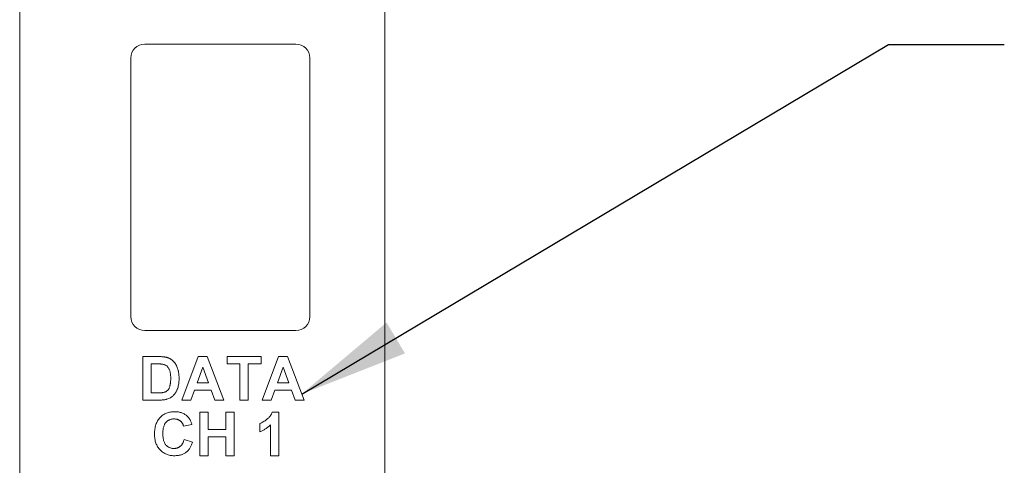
# Paper-space layout 'Sheet2' of a CAD drawing. Header units: inches. Extents: x 1 to 35, y 0.9 to 23.2.
# Tile 28 of 31: x 24.5 to 26.6, y 14.6 to 15.6. Entities that reach past the tile are written whole.
import ezdxf

# ---------------------------------------------------------------- set-up
doc = ezdxf.new("R2010")
doc.units = ezdxf.units.IN
doc.header["$MEASUREMENT"] = 0
doc.dimstyles.new('SLDDIMSTYLE13', dxfattribs={"dimtxt": 0, "dimasz": 0.23622, "dimexe": 0, "dimexo": 0.0625, "dimgap": 0, "dimtad": 0, "dimtih": 1, "dimtoh": 1, "dimdec": 0, "dimrnd": 1e-09, "dimzin": 0, "dimdsep": 46, "dimtxsty": 'Standard', "dimsah": 1, "dimcen": 0.09, "dimadec": 0, "dimazin": 0, "dimtfac": 0.23622, "dimtdec": 0, "dimtofl": 0, "dimtmove": 0, "dimatfit": 3, "dimfxl": 1, "dimfrac": 2, "dimtolj": 1, "dimtzin": 0, "dimarcsym": 0})

psp = doc.layouts.new('Sheet2')

# ---------------------------------------------------------------- linework, layer by layer
at = {"color": 7, "linetype": 'Continuous', "lineweight": 0}
for p, q in [((24.499, 17.5528), (24.499, 8.2851)), ((25.2864, 8.2851), (25.2864, 17.5528)), ((25.0945, 15.5478), (24.7687, 15.5478)), ((24.7387, 15.5178), (24.7387, 14.9597)), ((25.1245, 14.9597), (25.1245, 15.5178)), ((24.7687, 14.9297), (25.0945, 14.9297)), ((24.7645, 14.8735), (24.7989, 14.8735)), ((24.7645, 14.7797), (24.7645, 14.8735)), ((24.8486, 14.7797), (24.8841, 14.8735)), ((24.8841, 14.8735), (24.9032, 14.8735)), ((24.9032, 14.8735), (24.9388, 14.7797)), ((24.946, 14.8735), (25.0194, 14.8735)), ((24.946, 14.8579), (24.946, 14.8735)), ((25.0194, 14.8735), (25.0194, 14.8579)), ((25.0218, 14.7797), (25.0573, 14.8735)), ((25.0573, 14.8735), (25.0764, 14.8735)), ((25.0764, 14.8735), (25.112, 14.7797)), ((24.7825, 14.8579), (24.7825, 14.7953)), ((24.7914, 14.8579), (24.7825, 14.8579)), ((24.8937, 14.8506), (24.8814, 14.817)), ((24.9061, 14.817), (24.8937, 14.8506)), ((24.9737, 14.8579), (24.946, 14.8579)), ((24.9737, 14.7797), (24.9737, 14.8579)), ((25.0194, 14.8579), (24.9917, 14.8579)), ((24.9917, 14.8579), (24.9917, 14.7797)), ((25.0669, 14.8506), (25.0546, 14.817)), ((25.0792, 14.817), (25.0669, 14.8506)), ((24.8758, 14.8013), (24.8679, 14.7797)), ((24.9118, 14.8013), (24.8758, 14.8013)), ((24.8814, 14.817), (24.9061, 14.817)), ((24.9197, 14.7797), (24.9118, 14.8013)), ((25.049, 14.8013), (25.041, 14.7797)), ((25.085, 14.8013), (25.049, 14.8013)), ((25.0546, 14.817), (25.0792, 14.817)), ((25.0929, 14.7797), (25.085, 14.8013)), ((24.7999, 14.7797), (24.7645, 14.7797)), ((24.7825, 14.7953), (24.7973, 14.7953)), ((24.8679, 14.7797), (24.8486, 14.7797)), ((24.9388, 14.7797), (24.9197, 14.7797)), ((24.9917, 14.7797), (24.9737, 14.7797)), ((25.041, 14.7797), (25.0218, 14.7797)), ((25.112, 14.7797), (25.0929, 14.7797)), ((24.8871, 14.7535), (24.9052, 14.7535)), ((24.8871, 14.6597), (24.8871, 14.7535)), ((24.9052, 14.7535), (24.9052, 14.7162)), ((24.9436, 14.7535), (24.9617, 14.7535)), ((24.9436, 14.7162), (24.9436, 14.7535)), ((24.9617, 14.7535), (24.9617, 14.6597)), ((25.0434, 14.7535), (25.0579, 14.7535)), ((25.0579, 14.7535), (25.0579, 14.6597)), ((24.8703, 14.727), (24.8522, 14.7234)), ((24.9052, 14.7162), (24.9436, 14.7162)), ((25.017, 14.7114), (25.017, 14.7294)), ((25.0398, 14.6597), (25.0398, 14.7265)), ((24.8534, 14.6946), (24.8715, 14.6886)), ((24.9436, 14.7006), (24.9052, 14.7006)), ((24.9052, 14.7006), (24.9052, 14.6597)), ((24.9436, 14.6597), (24.9436, 14.7006)), ((24.9052, 14.6597), (24.8871, 14.6597)), ((24.9617, 14.6597), (24.9436, 14.6597)), ((25.0579, 14.6597), (25.0398, 14.6597))]:
    psp.add_line(p, q, dxfattribs=at)
for centre, start, end in [((24.7687, 15.5178), 90, 180), ((25.0945, 15.5178), 0, 90), ((24.7687, 14.9597), 180, 270), ((25.0945, 14.9597), 270, 0)]:
    psp.add_arc(centre, 0.03, start, end, dxfattribs=at)
for points, knots in [([(24.7989, 14.8735), (24.7998, 14.8735), (24.8016, 14.8735), (24.8043, 14.8734), (24.8068, 14.8733), (24.8091, 14.8731), (24.8112, 14.8728), (24.8132, 14.8725), (24.8149, 14.8722), (24.8161, 14.8719), (24.8166, 14.8717)], [0, 0, 0, 0, 0.15747, 0.30663, 0.445395, 0.573987, 0.694437, 0.804898, 0.906812, 1, 1, 1, 1]), ([(24.8166, 14.8717), (24.8173, 14.8715), (24.8186, 14.8711), (24.8206, 14.8703), (24.8224, 14.8694), (24.8242, 14.8684), (24.8259, 14.8672), (24.8276, 14.8659), (24.8292, 14.8646), (24.8312, 14.8626), (24.8335, 14.8598), (24.8359, 14.8562), (24.838, 14.8522), (24.8394, 14.8486), (24.8403, 14.8455), (24.8409, 14.8431), (24.8414, 14.8405), (24.8419, 14.8378), (24.8422, 14.835), (24.8425, 14.832), (24.8426, 14.8289), (24.8426, 14.8268), (24.8426, 14.8257)], [0, 0, 0, 0, 0.037277, 0.074005, 0.110334, 0.146703, 0.182877, 0.219397, 0.255895, 0.293019, 0.368231, 0.4447, 0.523118, 0.604669, 0.647177, 0.691463, 0.737958, 0.786109, 0.836321, 0.888668, 0.943198, 1, 1, 1, 1]), ([(24.8077, 14.857), (24.8073, 14.857), (24.8065, 14.8572), (24.8051, 14.8574), (24.8034, 14.8575), (24.8015, 14.8577), (24.7993, 14.8577), (24.7969, 14.8578), (24.7942, 14.8578), (24.7924, 14.8579), (24.7914, 14.8579)], [0, 0, 0, 0, 0.0723423, 0.1592701, 0.2619318, 0.378246, 0.5116386, 0.6587658, 0.8219215, 1, 1, 1, 1]), ([(24.8246, 14.8266), (24.8246, 14.8274), (24.8246, 14.8292), (24.8245, 14.8317), (24.8243, 14.834), (24.8241, 14.8362), (24.8238, 14.8382), (24.8235, 14.8401), (24.8231, 14.8418), (24.8225, 14.8438), (24.8215, 14.8461), (24.8203, 14.8486), (24.8187, 14.8507), (24.817, 14.8526), (24.815, 14.8541), (24.8128, 14.8553), (24.8104, 14.8563), (24.8086, 14.8567), (24.8077, 14.857)], [0, 0, 0, 0, 0.069864, 0.13534, 0.196468, 0.253839, 0.30748, 0.356982, 0.403039, 0.445212, 0.523136, 0.595975, 0.664372, 0.729445, 0.793605, 0.859261, 0.927685, 1, 1, 1, 1]), ([(24.8093, 14.7962), (24.8101, 14.7964), (24.8116, 14.7968), (24.8138, 14.7977), (24.8157, 14.7988), (24.8174, 14.8001), (24.819, 14.8018), (24.8204, 14.8039), (24.8216, 14.8064), (24.8225, 14.8088), (24.8231, 14.811), (24.8235, 14.8128), (24.8238, 14.8147), (24.8241, 14.8168), (24.8243, 14.819), (24.8245, 14.8214), (24.8246, 14.8239), (24.8246, 14.8257), (24.8246, 14.8266)], [0, 0, 0, 0, 0.064918, 0.126443, 0.185879, 0.243017, 0.302491, 0.369364, 0.444572, 0.529178, 0.575517, 0.625405, 0.678868, 0.735605, 0.796189, 0.860141, 0.928064, 1, 1, 1, 1]), ([(24.8426, 14.8257), (24.8426, 14.8238), (24.8425, 14.8202), (24.842, 14.815), (24.8411, 14.8102), (24.8402, 14.8072), (24.8398, 14.8057)], [0, 0, 0, 0, 0.275799, 0.534313, 0.774076, 1, 1, 1, 1]), ([(24.7973, 14.7953), (24.798, 14.7953), (24.7993, 14.7953), (24.8012, 14.7954), (24.8029, 14.7955), (24.8045, 14.7955), (24.8059, 14.7957), (24.8072, 14.7958), (24.8083, 14.796), (24.809, 14.7962), (24.8093, 14.7962)], [0, 0, 0, 0, 0.166673, 0.320909, 0.464346, 0.593863, 0.712744, 0.82094, 0.915687, 1, 1, 1, 1]), ([(24.8398, 14.8057), (24.8395, 14.8049), (24.8389, 14.8033), (24.8379, 14.8009), (24.8368, 14.7986), (24.8355, 14.7965), (24.8342, 14.7945), (24.8329, 14.7926), (24.8314, 14.7908), (24.8303, 14.7897), (24.8298, 14.7892)], [0, 0, 0, 0, 0.136343, 0.269093, 0.397722, 0.522644, 0.645115, 0.765556, 0.88367, 1, 1, 1, 1]), ([(24.8165, 14.7817), (24.816, 14.7815), (24.8149, 14.7812), (24.8131, 14.7808), (24.8112, 14.7804), (24.8092, 14.7802), (24.8071, 14.78), (24.8048, 14.7798), (24.8024, 14.7797), (24.8007, 14.7797), (24.7999, 14.7797)], [0, 0, 0, 0, 0.0998876, 0.2073115, 0.3208383, 0.4424484, 0.5701848, 0.7054325, 0.849416, 1, 1, 1, 1]), ([(24.8298, 14.7892), (24.8289, 14.7884), (24.8271, 14.7868), (24.824, 14.7848), (24.8204, 14.783), (24.8179, 14.7821), (24.8165, 14.7817)], [0, 0, 0, 0, 0.2277753, 0.4681943, 0.7242247, 1, 1, 1, 1]), ([(24.7897, 14.7064), (24.7897, 14.7082), (24.7898, 14.7119), (24.7904, 14.7171), (24.7913, 14.7221), (24.7926, 14.7267), (24.7943, 14.731), (24.7963, 14.735), (24.7988, 14.7387), (24.8016, 14.7421), (24.8047, 14.745), (24.8081, 14.7476), (24.8117, 14.7498), (24.8155, 14.7516), (24.8196, 14.753), (24.8239, 14.754), (24.8284, 14.7546), (24.8315, 14.7547), (24.8331, 14.7547)], [0, 0, 0, 0, 0.075786, 0.147846, 0.216051, 0.281499, 0.344129, 0.405245, 0.464861, 0.524261, 0.582904, 0.640381, 0.697345, 0.754697, 0.813123, 0.873021, 0.935199, 1, 1, 1, 1]), ([(24.8331, 14.7547), (24.8345, 14.7547), (24.8372, 14.7546), (24.8412, 14.7541), (24.845, 14.7533), (24.8486, 14.7522), (24.8519, 14.7508), (24.8551, 14.749), (24.8581, 14.7469), (24.8599, 14.7453), (24.8608, 14.7444)], [0, 0, 0, 0, 0.137322, 0.269237, 0.396245, 0.519357, 0.640091, 0.759611, 0.878985, 1, 1, 1, 1]), ([(25.017, 14.7294), (25.0182, 14.7299), (25.0207, 14.7308), (25.0244, 14.7328), (25.0283, 14.7353), (25.0315, 14.7378), (25.0341, 14.7399), (25.0359, 14.7417), (25.0376, 14.7434), (25.0391, 14.7453), (25.0404, 14.7473), (25.0416, 14.7493), (25.0426, 14.7513), (25.0431, 14.7528), (25.0434, 14.7535)], [0, 0, 0, 0, 0.104473, 0.218653, 0.342856, 0.479269, 0.549541, 0.617424, 0.683535, 0.748597, 0.812176, 0.874869, 0.937429, 1, 1, 1, 1]), ([(24.8319, 14.7391), (24.831, 14.739), (24.8293, 14.739), (24.8268, 14.7386), (24.8244, 14.7381), (24.8221, 14.7373), (24.82, 14.7362), (24.818, 14.7349), (24.8161, 14.7334), (24.8144, 14.7317), (24.8128, 14.7297), (24.8114, 14.7274), (24.8103, 14.7248), (24.8094, 14.722), (24.8086, 14.7188), (24.8081, 14.7154), (24.8078, 14.7117), (24.8078, 14.7091), (24.8077, 14.7078)], [0, 0, 0, 0, 0.058637, 0.114442, 0.169048, 0.221995, 0.274768, 0.326889, 0.380477, 0.434921, 0.491257, 0.55039, 0.612762, 0.67972, 0.751074, 0.828129, 0.911253, 1, 1, 1, 1]), ([(24.8522, 14.7234), (24.8521, 14.724), (24.8518, 14.7252), (24.8512, 14.7269), (24.8505, 14.7285), (24.8496, 14.7299), (24.8487, 14.7313), (24.8476, 14.7326), (24.8464, 14.7338), (24.8451, 14.7349), (24.8437, 14.7359), (24.8422, 14.7367), (24.8407, 14.7375), (24.8391, 14.738), (24.8374, 14.7385), (24.8356, 14.7388), (24.8338, 14.739), (24.8325, 14.7391), (24.8319, 14.7391)], [0, 0, 0, 0, 0.065702, 0.129415, 0.191523, 0.252186, 0.31235, 0.372124, 0.433096, 0.493819, 0.554747, 0.61575, 0.676633, 0.738217, 0.801142, 0.865493, 0.931257, 1, 1, 1, 1]), ([(24.8608, 14.7444), (24.8613, 14.7439), (24.8624, 14.7429), (24.8638, 14.7411), (24.8651, 14.7391), (24.8664, 14.737), (24.8675, 14.7348), (24.8685, 14.7324), (24.8695, 14.7298), (24.87, 14.728), (24.8703, 14.727)], [0, 0, 0, 0, 0.110665, 0.22393, 0.340378, 0.462188, 0.5879, 0.719301, 0.855952, 1, 1, 1, 1]), ([(25.0398, 14.7265), (25.039, 14.7256), (25.0374, 14.724), (25.0348, 14.7217), (25.0321, 14.7196), (25.0293, 14.7176), (25.0264, 14.7158), (25.0234, 14.7142), (25.0202, 14.7127), (25.0181, 14.7118), (25.017, 14.7114)], [0, 0, 0, 0, 0.126567, 0.251416, 0.376412, 0.500467, 0.624193, 0.748142, 0.873873, 1, 1, 1, 1]), ([(24.8325, 14.6597), (24.831, 14.6597), (24.828, 14.6598), (24.8236, 14.6604), (24.8194, 14.6614), (24.8154, 14.6627), (24.8117, 14.6645), (24.8081, 14.6667), (24.8048, 14.6692), (24.8017, 14.6722), (24.7989, 14.6754), (24.7964, 14.679), (24.7943, 14.6829), (24.7926, 14.687), (24.7913, 14.6915), (24.7904, 14.6962), (24.7898, 14.7012), (24.7897, 14.7046), (24.7897, 14.7064)], [0, 0, 0, 0, 0.064071, 0.12603, 0.185842, 0.244327, 0.302307, 0.360366, 0.419011, 0.479023, 0.539545, 0.599977, 0.661267, 0.723644, 0.788242, 0.855666, 0.925925, 1, 1, 1, 1]), ([(24.8077, 14.7078), (24.8078, 14.7064), (24.8078, 14.7036), (24.8081, 14.6997), (24.8086, 14.6961), (24.8093, 14.6928), (24.8103, 14.6898), (24.8114, 14.6872), (24.8128, 14.6848), (24.8144, 14.6828), (24.8161, 14.681), (24.818, 14.6795), (24.82, 14.6782), (24.8221, 14.6771), (24.8243, 14.6763), (24.8267, 14.6758), (24.8292, 14.6754), (24.8309, 14.6753), (24.8318, 14.6753)], [0, 0, 0, 0, 0.09221, 0.177674, 0.256759, 0.330211, 0.397713, 0.460651, 0.519748, 0.575226, 0.628818, 0.681222, 0.73247, 0.78377, 0.835607, 0.888367, 0.943002, 1, 1, 1, 1]), ([(24.8318, 14.6753), (24.8324, 14.6753), (24.8337, 14.6754), (24.8355, 14.6756), (24.8373, 14.676), (24.8391, 14.6765), (24.8408, 14.6771), (24.8423, 14.6779), (24.8439, 14.6789), (24.8453, 14.68), (24.8467, 14.6812), (24.848, 14.6826), (24.8491, 14.6842), (24.8502, 14.686), (24.8512, 14.6879), (24.852, 14.69), (24.8528, 14.6922), (24.8532, 14.6938), (24.8534, 14.6946)], [0, 0, 0, 0, 0.061261, 0.120461, 0.178741, 0.235724, 0.291792, 0.348406, 0.404979, 0.462271, 0.52076, 0.580529, 0.642578, 0.707405, 0.77492, 0.84633, 0.921134, 1, 1, 1, 1]), ([(24.8715, 14.6886), (24.8711, 14.6874), (24.8704, 14.6851), (24.8691, 14.6817), (24.8676, 14.6787), (24.8659, 14.6758), (24.864, 14.6732), (24.862, 14.6708), (24.8598, 14.6687), (24.8575, 14.6668), (24.8549, 14.6651), (24.8522, 14.6636), (24.8493, 14.6624), (24.8463, 14.6614), (24.843, 14.6606), (24.8397, 14.6601), (24.8361, 14.6598), (24.8337, 14.6597), (24.8325, 14.6597)], [0, 0, 0, 0, 0.070421, 0.137906, 0.202919, 0.265189, 0.325701, 0.384597, 0.442551, 0.500087, 0.557698, 0.615879, 0.675107, 0.735498, 0.798235, 0.862843, 0.929778, 1, 1, 1, 1])]:
    psp.add_open_spline(points, degree=3, knots=knots, dxfattribs=at)

# ---------------------------------------------------------------- leaders
psp.add_leader([(25.107, 14.7928), (26.3718, 15.5469), (26.6218, 15.5469)], dimstyle='SLDDIMSTYLE13', dxfattribs=at)

doc.saveas('drawing.dxf')
